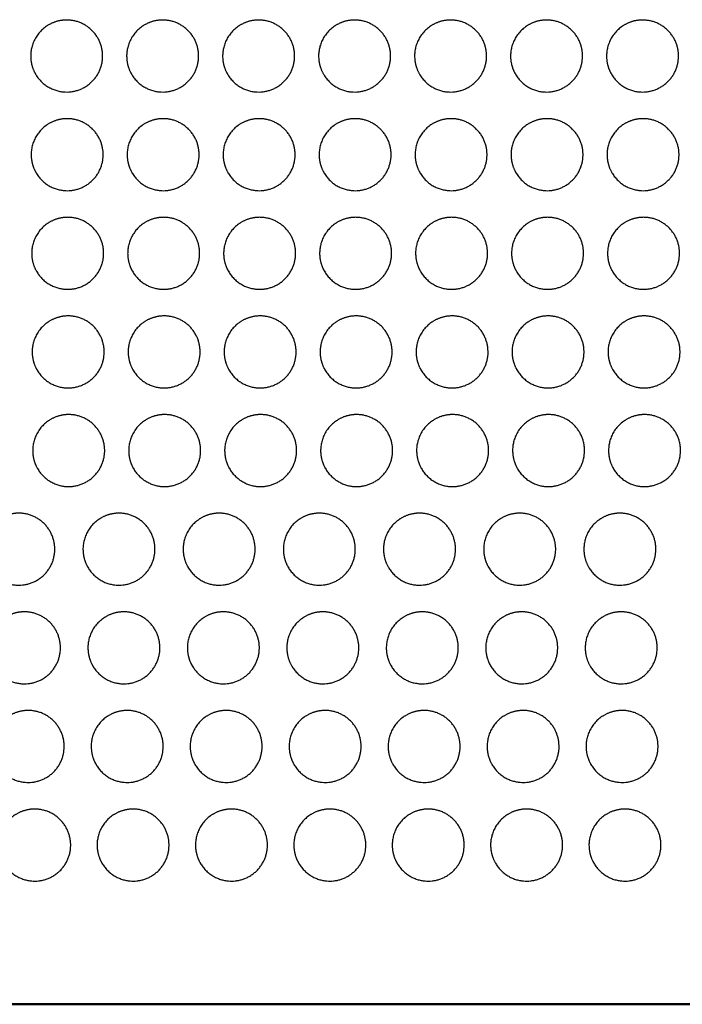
# Model space of a CAD drawing. Header units: millimetres. Extents: x -125 to 375, y 0 to 433.
# Tile 4 of 29: x 94 to 150, y 0 to 82. Entities that reach past the tile are written whole.
import ezdxf

# ---------------------------------------------------------------- set-up
doc = ezdxf.new("R2010")
doc.units = ezdxf.units.MM
doc.layers.add('Make2D$Visible$Curves', color=7, linetype='Continuous', true_color=0x000000)
doc.layers.add('Make2D$Visible$SceneSilhouetteCurves', color=7, linetype='Continuous', lineweight=50, true_color=0x000000)

msp = doc.modelspace()

# ---------------------------------------------------------------- linework, layer by layer
at = {"layer": 'Make2D$Visible$Curves', "color": 18, "lineweight": -3, "true_color": 0x000000}
for points in [[(125, 216.506), (187.5, 108.253), (250, 0)], [(250, 0), (185.501, 65.93), (121.001, 131.86)]]:
    msp.add_open_spline(points, degree=2, dxfattribs=at)
for points in [[(95.678, 77.534), (95.276, 78.23), (95.276, 79.034), (95.276, 80.766), (96.776, 81.632), (97.472, 82.034), (98.276, 82.034), (101.276, 82.034), (101.276, 79.034), (101.276, 76.034), (98.276, 76.034), (96.544, 76.034), (95.678, 77.534)], [(103.678, 77.534), (103.276, 78.23), (103.276, 79.034), (103.276, 80.766), (104.776, 81.632), (105.472, 82.034), (106.276, 82.034), (109.276, 82.034), (109.276, 79.034), (109.276, 76.034), (106.276, 76.034), (104.544, 76.034), (103.678, 77.534)], [(111.678, 77.534), (111.276, 78.23), (111.276, 79.034), (111.276, 80.766), (112.776, 81.632), (113.472, 82.034), (114.276, 82.034), (117.276, 82.034), (117.276, 79.034), (117.276, 76.034), (114.276, 76.034), (112.544, 76.034), (111.678, 77.534)], [(119.678, 77.534), (119.276, 78.23), (119.276, 79.034), (119.276, 80.766), (120.776, 81.632), (121.472, 82.034), (122.276, 82.034), (125.276, 82.034), (125.276, 79.034), (125.276, 76.034), (122.276, 76.034), (120.544, 76.034), (119.678, 77.534)], [(127.678, 77.534), (127.276, 78.23), (127.276, 79.034), (127.276, 80.766), (128.776, 81.632), (129.472, 82.034), (130.276, 82.034), (133.276, 82.034), (133.276, 79.034), (133.276, 76.034), (130.276, 76.034), (128.544, 76.034), (127.678, 77.534)], [(135.678, 77.534), (135.276, 78.23), (135.276, 79.034), (135.276, 80.766), (136.776, 81.632), (137.472, 82.034), (138.276, 82.034), (141.276, 82.034), (141.276, 79.034), (141.276, 76.034), (138.276, 76.034), (136.544, 76.034), (135.678, 77.534)], [(143.678, 77.534), (143.276, 78.23), (143.276, 79.034), (143.276, 80.766), (144.776, 81.632), (145.472, 82.034), (146.276, 82.034), (149.276, 82.034), (149.276, 79.034), (149.276, 76.034), (146.276, 76.034), (144.544, 76.034), (143.678, 77.534)], [(95.72, 69.313), (95.318, 70.01), (95.318, 70.813), (95.318, 72.546), (96.818, 73.412), (97.514, 73.813), (98.318, 73.813), (101.318, 73.813), (101.318, 70.813), (101.318, 67.813), (98.318, 67.813), (96.586, 67.813), (95.72, 69.313)], [(103.72, 69.313), (103.318, 70.01), (103.318, 70.813), (103.318, 72.546), (104.818, 73.412), (105.514, 73.813), (106.318, 73.813), (109.318, 73.813), (109.318, 70.813), (109.318, 67.813), (106.318, 67.813), (104.586, 67.813), (103.72, 69.313)], [(111.72, 69.313), (111.318, 70.01), (111.318, 70.813), (111.318, 72.546), (112.818, 73.412), (113.514, 73.813), (114.318, 73.813), (117.318, 73.813), (117.318, 70.813), (117.318, 67.813), (114.318, 67.813), (112.586, 67.813), (111.72, 69.313)], [(119.72, 69.313), (119.318, 70.01), (119.318, 70.813), (119.318, 72.546), (120.818, 73.412), (121.514, 73.813), (122.318, 73.813), (125.318, 73.813), (125.318, 70.813), (125.318, 67.813), (122.318, 67.813), (120.586, 67.813), (119.72, 69.313)], [(127.72, 69.313), (127.318, 70.01), (127.318, 70.813), (127.318, 72.546), (128.818, 73.412), (129.514, 73.813), (130.318, 73.813), (133.318, 73.813), (133.318, 70.813), (133.318, 67.813), (130.318, 67.813), (128.586, 67.813), (127.72, 69.313)], [(135.72, 69.313), (135.318, 70.01), (135.318, 70.813), (135.318, 72.546), (136.818, 73.412), (137.514, 73.813), (138.318, 73.813), (141.318, 73.813), (141.318, 70.813), (141.318, 67.813), (138.318, 67.813), (136.586, 67.813), (135.72, 69.313)], [(143.72, 69.313), (143.318, 70.01), (143.318, 70.813), (143.318, 72.546), (144.818, 73.412), (145.514, 73.813), (146.318, 73.813), (149.318, 73.813), (149.318, 70.813), (149.318, 67.813), (146.318, 67.813), (144.586, 67.813), (143.72, 69.313)], [(95.762, 61.093), (95.36, 61.789), (95.36, 62.593), (95.36, 64.325), (96.86, 65.191), (97.556, 65.593), (98.36, 65.593), (101.36, 65.593), (101.36, 62.593), (101.36, 59.593), (98.36, 59.593), (96.628, 59.593), (95.762, 61.093)], [(103.762, 61.093), (103.36, 61.789), (103.36, 62.593), (103.36, 64.325), (104.86, 65.191), (105.556, 65.593), (106.36, 65.593), (109.36, 65.593), (109.36, 62.593), (109.36, 59.593), (106.36, 59.593), (104.628, 59.593), (103.762, 61.093)], [(111.762, 61.093), (111.36, 61.789), (111.36, 62.593), (111.36, 64.325), (112.86, 65.191), (113.556, 65.593), (114.36, 65.593), (117.36, 65.593), (117.36, 62.593), (117.36, 59.593), (114.36, 59.593), (112.628, 59.593), (111.762, 61.093)], [(119.762, 61.093), (119.36, 61.789), (119.36, 62.593), (119.36, 64.325), (120.86, 65.191), (121.556, 65.593), (122.36, 65.593), (125.36, 65.593), (125.36, 62.593), (125.36, 59.593), (122.36, 59.593), (120.628, 59.593), (119.762, 61.093)], [(127.762, 61.093), (127.36, 61.789), (127.36, 62.593), (127.36, 64.325), (128.86, 65.191), (129.556, 65.593), (130.36, 65.593), (133.36, 65.593), (133.36, 62.593), (133.36, 59.593), (130.36, 59.593), (128.628, 59.593), (127.762, 61.093)], [(135.762, 61.093), (135.36, 61.789), (135.36, 62.593), (135.36, 64.325), (136.86, 65.191), (137.556, 65.593), (138.36, 65.593), (141.36, 65.593), (141.36, 62.593), (141.36, 59.593), (138.36, 59.593), (136.628, 59.593), (135.762, 61.093)], [(143.762, 61.093), (143.36, 61.789), (143.36, 62.593), (143.36, 64.325), (144.86, 65.191), (145.556, 65.593), (146.36, 65.593), (149.36, 65.593), (149.36, 62.593), (149.36, 59.593), (146.36, 59.593), (144.628, 59.593), (143.762, 61.093)], [(95.804, 52.873), (95.402, 53.569), (95.402, 54.373), (95.402, 56.105), (96.902, 56.971), (97.598, 57.373), (98.402, 57.373), (101.402, 57.373), (101.402, 54.373), (101.402, 51.373), (98.402, 51.373), (96.67, 51.373), (95.804, 52.873)], [(103.804, 52.873), (103.402, 53.569), (103.402, 54.373), (103.402, 56.105), (104.902, 56.971), (105.598, 57.373), (106.402, 57.373), (109.402, 57.373), (109.402, 54.373), (109.402, 51.373), (106.402, 51.373), (104.67, 51.373), (103.804, 52.873)], [(111.804, 52.873), (111.402, 53.569), (111.402, 54.373), (111.402, 56.105), (112.902, 56.971), (113.598, 57.373), (114.402, 57.373), (117.402, 57.373), (117.402, 54.373), (117.402, 51.373), (114.402, 51.373), (112.67, 51.373), (111.804, 52.873)], [(119.804, 52.873), (119.402, 53.569), (119.402, 54.373), (119.402, 56.105), (120.902, 56.971), (121.598, 57.373), (122.402, 57.373), (125.402, 57.373), (125.402, 54.373), (125.402, 51.373), (122.402, 51.373), (120.67, 51.373), (119.804, 52.873)], [(127.804, 52.873), (127.402, 53.569), (127.402, 54.373), (127.402, 56.105), (128.902, 56.971), (129.598, 57.373), (130.402, 57.373), (133.402, 57.373), (133.402, 54.373), (133.402, 51.373), (130.402, 51.373), (128.67, 51.373), (127.804, 52.873)], [(135.804, 52.873), (135.402, 53.569), (135.402, 54.373), (135.402, 56.105), (136.902, 56.971), (137.598, 57.373), (138.402, 57.373), (141.402, 57.373), (141.402, 54.373), (141.402, 51.373), (138.402, 51.373), (136.67, 51.373), (135.804, 52.873)], [(143.804, 52.873), (143.402, 53.569), (143.402, 54.373), (143.402, 56.105), (144.902, 56.971), (145.598, 57.373), (146.402, 57.373), (149.402, 57.373), (149.402, 54.373), (149.402, 51.373), (146.402, 51.373), (144.67, 51.373), (143.804, 52.873)], [(95.846, 44.652), (95.444, 45.348), (95.444, 46.152), (95.444, 47.884), (96.944, 48.75), (97.64, 49.152), (98.444, 49.152), (101.444, 49.152), (101.444, 46.152), (101.444, 43.152), (98.444, 43.152), (96.712, 43.152), (95.846, 44.652)], [(103.846, 44.652), (103.444, 45.348), (103.444, 46.152), (103.444, 47.884), (104.944, 48.75), (105.64, 49.152), (106.444, 49.152), (109.444, 49.152), (109.444, 46.152), (109.444, 43.152), (106.444, 43.152), (104.712, 43.152), (103.846, 44.652)], [(111.846, 44.652), (111.444, 45.348), (111.444, 46.152), (111.444, 47.884), (112.944, 48.75), (113.64, 49.152), (114.444, 49.152), (117.444, 49.152), (117.444, 46.152), (117.444, 43.152), (114.444, 43.152), (112.712, 43.152), (111.846, 44.652)], [(119.846, 44.652), (119.444, 45.348), (119.444, 46.152), (119.444, 47.884), (120.944, 48.75), (121.64, 49.152), (122.444, 49.152), (125.444, 49.152), (125.444, 46.152), (125.444, 43.152), (122.444, 43.152), (120.712, 43.152), (119.846, 44.652)], [(127.846, 44.652), (127.444, 45.348), (127.444, 46.152), (127.444, 47.884), (128.944, 48.75), (129.64, 49.152), (130.444, 49.152), (133.444, 49.152), (133.444, 46.152), (133.444, 43.152), (130.444, 43.152), (128.712, 43.152), (127.846, 44.652)], [(135.846, 44.652), (135.444, 45.348), (135.444, 46.152), (135.444, 47.884), (136.944, 48.75), (137.64, 49.152), (138.444, 49.152), (141.444, 49.152), (141.444, 46.152), (141.444, 43.152), (138.444, 43.152), (136.712, 43.152), (135.846, 44.652)], [(143.846, 44.652), (143.444, 45.348), (143.444, 46.152), (143.444, 47.884), (144.944, 48.75), (145.64, 49.152), (146.444, 49.152), (149.444, 49.152), (149.444, 46.152), (149.444, 43.152), (146.444, 43.152), (144.712, 43.152), (143.846, 44.652)], [(91.688, 36.432), (91.286, 37.128), (91.286, 37.932), (91.286, 39.664), (92.786, 40.53), (93.482, 40.932), (94.286, 40.932), (97.286, 40.932), (97.286, 37.932), (97.286, 34.932), (94.286, 34.932), (92.554, 34.932), (91.688, 36.432)], [(100.038, 36.432), (99.636, 37.128), (99.636, 37.932), (99.636, 39.664), (101.136, 40.53), (101.832, 40.932), (102.636, 40.932), (105.636, 40.932), (105.636, 37.932), (105.636, 34.932), (102.636, 34.932), (100.904, 34.932), (100.038, 36.432)], [(108.388, 36.432), (107.986, 37.128), (107.986, 37.932), (107.986, 39.664), (109.486, 40.53), (110.182, 40.932), (110.986, 40.932), (113.986, 40.932), (113.986, 37.932), (113.986, 34.932), (110.986, 34.932), (109.254, 34.932), (108.388, 36.432)], [(116.738, 36.432), (116.336, 37.128), (116.336, 37.932), (116.336, 39.664), (117.836, 40.53), (118.532, 40.932), (119.336, 40.932), (122.336, 40.932), (122.336, 37.932), (122.336, 34.932), (119.336, 34.932), (117.604, 34.932), (116.738, 36.432)], [(125.088, 36.432), (124.686, 37.128), (124.686, 37.932), (124.686, 39.664), (126.186, 40.53), (126.882, 40.932), (127.686, 40.932), (130.686, 40.932), (130.686, 37.932), (130.686, 34.932), (127.686, 34.932), (125.954, 34.932), (125.088, 36.432)], [(133.438, 36.432), (133.036, 37.128), (133.036, 37.932), (133.036, 39.664), (134.536, 40.53), (135.232, 40.932), (136.036, 40.932), (139.036, 40.932), (139.036, 37.932), (139.036, 34.932), (136.036, 34.932), (134.304, 34.932), (133.438, 36.432)], [(141.788, 36.432), (141.386, 37.128), (141.386, 37.932), (141.386, 39.664), (142.886, 40.53), (143.582, 40.932), (144.386, 40.932), (147.386, 40.932), (147.386, 37.932), (147.386, 34.932), (144.386, 34.932), (142.654, 34.932), (141.788, 36.432)], [(92.16, 28.211), (91.758, 28.907), (91.758, 29.711), (91.758, 31.443), (93.258, 32.309), (93.954, 32.711), (94.758, 32.711), (97.758, 32.711), (97.758, 29.711), (97.758, 26.711), (94.758, 26.711), (93.026, 26.711), (92.16, 28.211)], [(100.45, 28.211), (100.048, 28.907), (100.048, 29.711), (100.048, 31.443), (101.548, 32.309), (102.244, 32.711), (103.048, 32.711), (106.048, 32.711), (106.048, 29.711), (106.048, 26.711), (103.048, 26.711), (101.316, 26.711), (100.45, 28.211)], [(108.74, 28.211), (108.338, 28.907), (108.338, 29.711), (108.338, 31.443), (109.838, 32.309), (110.534, 32.711), (111.338, 32.711), (114.338, 32.711), (114.338, 29.711), (114.338, 26.711), (111.338, 26.711), (109.606, 26.711), (108.74, 28.211)], [(117.03, 28.211), (116.628, 28.907), (116.628, 29.711), (116.628, 31.443), (118.128, 32.309), (118.824, 32.711), (119.628, 32.711), (122.628, 32.711), (122.628, 29.711), (122.628, 26.711), (119.628, 26.711), (117.896, 26.711), (117.03, 28.211)], [(125.32, 28.211), (124.918, 28.907), (124.918, 29.711), (124.918, 31.443), (126.418, 32.309), (127.114, 32.711), (127.918, 32.711), (130.918, 32.711), (130.918, 29.711), (130.918, 26.711), (127.918, 26.711), (126.186, 26.711), (125.32, 28.211)], [(133.61, 28.211), (133.208, 28.907), (133.208, 29.711), (133.208, 31.443), (134.708, 32.309), (135.404, 32.711), (136.208, 32.711), (139.208, 32.711), (139.208, 29.711), (139.208, 26.711), (136.208, 26.711), (134.476, 26.711), (133.61, 28.211)], [(141.9, 28.211), (141.498, 28.907), (141.498, 29.711), (141.498, 31.443), (142.998, 32.309), (143.694, 32.711), (144.498, 32.711), (147.498, 32.711), (147.498, 29.711), (147.498, 26.711), (144.498, 26.711), (142.766, 26.711), (141.9, 28.211)], [(92.472, 19.991), (92.07, 20.687), (92.07, 21.491), (92.07, 23.223), (93.57, 24.089), (94.266, 24.491), (95.07, 24.491), (98.07, 24.491), (98.07, 21.491), (98.07, 18.491), (95.07, 18.491), (93.338, 18.491), (92.472, 19.991)], [(100.722, 19.991), (100.32, 20.687), (100.32, 21.491), (100.32, 23.223), (101.82, 24.089), (102.516, 24.491), (103.32, 24.491), (106.32, 24.491), (106.32, 21.491), (106.32, 18.491), (103.32, 18.491), (101.588, 18.491), (100.722, 19.991)], [(108.972, 19.991), (108.57, 20.687), (108.57, 21.491), (108.57, 23.223), (110.07, 24.089), (110.766, 24.491), (111.57, 24.491), (114.57, 24.491), (114.57, 21.491), (114.57, 18.491), (111.57, 18.491), (109.838, 18.491), (108.972, 19.991)], [(117.222, 19.991), (116.82, 20.687), (116.82, 21.491), (116.82, 23.223), (118.32, 24.089), (119.016, 24.491), (119.82, 24.491), (122.82, 24.491), (122.82, 21.491), (122.82, 18.491), (119.82, 18.491), (118.088, 18.491), (117.222, 19.991)], [(125.472, 19.991), (125.07, 20.687), (125.07, 21.491), (125.07, 23.223), (126.57, 24.089), (127.266, 24.491), (128.07, 24.491), (131.07, 24.491), (131.07, 21.491), (131.07, 18.491), (128.07, 18.491), (126.338, 18.491), (125.472, 19.991)], [(133.722, 19.991), (133.32, 20.687), (133.32, 21.491), (133.32, 23.223), (134.82, 24.089), (135.516, 24.491), (136.32, 24.491), (139.32, 24.491), (139.32, 21.491), (139.32, 18.491), (136.32, 18.491), (134.588, 18.491), (133.722, 19.991)], [(141.972, 19.991), (141.57, 20.687), (141.57, 21.491), (141.57, 23.223), (143.07, 24.089), (143.766, 24.491), (144.57, 24.491), (147.57, 24.491), (147.57, 21.491), (147.57, 18.491), (144.57, 18.491), (142.838, 18.491), (141.972, 19.991)], [(93.014, 11.77), (92.612, 12.467), (92.612, 13.27), (92.612, 15.002), (94.112, 15.869), (94.808, 16.27), (95.612, 16.27), (98.612, 16.27), (98.612, 13.27), (98.612, 10.27), (95.612, 10.27), (93.88, 10.27), (93.014, 11.77)], [(101.214, 11.77), (100.812, 12.467), (100.812, 13.27), (100.812, 15.002), (102.312, 15.869), (103.008, 16.27), (103.812, 16.27), (106.812, 16.27), (106.812, 13.27), (106.812, 10.27), (103.812, 10.27), (102.08, 10.27), (101.214, 11.77)], [(109.414, 11.77), (109.012, 12.467), (109.012, 13.27), (109.012, 15.002), (110.512, 15.869), (111.208, 16.27), (112.012, 16.27), (115.012, 16.27), (115.012, 13.27), (115.012, 10.27), (112.012, 10.27), (110.28, 10.27), (109.414, 11.77)], [(117.614, 11.77), (117.212, 12.467), (117.212, 13.27), (117.212, 15.002), (118.712, 15.869), (119.408, 16.27), (120.212, 16.27), (123.212, 16.27), (123.212, 13.27), (123.212, 10.27), (120.212, 10.27), (118.48, 10.27), (117.614, 11.77)], [(125.814, 11.77), (125.412, 12.467), (125.412, 13.27), (125.412, 15.002), (126.912, 15.869), (127.608, 16.27), (128.412, 16.27), (131.412, 16.27), (131.412, 13.27), (131.412, 10.27), (128.412, 10.27), (126.68, 10.27), (125.814, 11.77)], [(134.014, 11.77), (133.612, 12.467), (133.612, 13.27), (133.612, 15.002), (135.112, 15.869), (135.808, 16.27), (136.612, 16.27), (139.612, 16.27), (139.612, 13.27), (139.612, 10.27), (136.612, 10.27), (134.88, 10.27), (134.014, 11.77)], [(142.214, 11.77), (141.812, 12.467), (141.812, 13.27), (141.812, 15.002), (143.312, 15.869), (144.008, 16.27), (144.812, 16.27), (147.812, 16.27), (147.812, 13.27), (147.812, 10.27), (144.812, 10.27), (143.08, 10.27), (142.214, 11.77)]]:
    msp.add_rational_spline(points, [0.868347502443, 0.900099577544, 1, 0.807007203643, 0.868347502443, 0.900099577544, 1, 0.707106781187, 1, 0.707106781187, 1, 0.807007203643, 0.868347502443], degree=2, knots=[16.000643, 16.000643, 16.000643, 18.053177, 18.053177, 21.530077, 21.530077, 23.138962, 23.138962, 29.156688, 29.156688, 35.174414, 35.174414, 39.139605, 39.139605, 39.139605], dxfattribs=at)
for points, weights in [([(95.603, 77.672), (95.639, 77.602), (95.678, 77.534)], [0.979325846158, 0.989269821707, 1]), ([(103.603, 77.672), (103.639, 77.602), (103.678, 77.534)], [0.979325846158, 0.989269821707, 1]), ([(111.603, 77.672), (111.639, 77.602), (111.678, 77.534)], [0.979325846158, 0.989269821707, 1]), ([(135.603, 77.672), (135.639, 77.602), (135.678, 77.534)], [0.979325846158, 0.989269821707, 1]), ([(143.603, 77.672), (143.639, 77.602), (143.678, 77.534)], [0.979325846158, 0.989269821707, 1]), ([(95.645, 69.451), (95.681, 69.381), (95.72, 69.313)], [0.979325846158, 0.989269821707, 1]), ([(119.645, 69.451), (119.681, 69.381), (119.72, 69.313)], [0.979325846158, 0.989269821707, 1]), ([(127.645, 69.451), (127.681, 69.381), (127.72, 69.313)], [0.979325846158, 0.989269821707, 1]), ([(135.645, 69.451), (135.681, 69.381), (135.72, 69.313)], [0.979325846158, 0.989269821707, 1]), ([(103.687, 61.231), (103.723, 61.161), (103.762, 61.093)], [0.979325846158, 0.989269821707, 1]), ([(111.687, 61.231), (111.723, 61.161), (111.762, 61.093)], [0.979325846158, 0.989269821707, 1]), ([(119.687, 61.231), (119.723, 61.161), (119.762, 61.093)], [0.979325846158, 0.989269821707, 1]), ([(143.687, 61.231), (143.723, 61.161), (143.762, 61.093)], [0.979325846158, 0.989269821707, 1]), ([(95.729, 53.011), (95.765, 52.941), (95.804, 52.873)], [0.979325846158, 0.989269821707, 1]), ([(119.729, 53.011), (119.765, 52.941), (119.804, 52.873)], [0.979325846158, 0.989269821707, 1]), ([(127.729, 53.011), (127.765, 52.941), (127.804, 52.873)], [0.979325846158, 0.989269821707, 1]), ([(135.729, 53.011), (135.765, 52.941), (135.804, 52.873)], [0.979325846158, 0.989269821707, 1]), ([(103.771, 44.79), (103.807, 44.72), (103.846, 44.652)], [0.979325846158, 0.989269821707, 1]), ([(111.771, 44.79), (111.807, 44.72), (111.846, 44.652)], [0.979325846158, 0.989269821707, 1]), ([(119.771, 44.79), (119.807, 44.72), (119.846, 44.652)], [0.979325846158, 0.989269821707, 1]), ([(143.771, 44.79), (143.807, 44.72), (143.846, 44.652)], [0.979325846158, 0.989269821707, 1]), ([(99.963, 36.57), (99.999, 36.5), (100.038, 36.432)], [0.979325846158, 0.989269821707, 1]), ([(108.313, 36.57), (108.349, 36.5), (108.388, 36.432)], [0.979325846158, 0.989269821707, 1]), ([(116.663, 36.57), (116.699, 36.5), (116.738, 36.432)], [0.979325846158, 0.989269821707, 1]), ([(100.375, 28.349), (100.411, 28.279), (100.45, 28.211)], [0.979325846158, 0.989269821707, 1]), ([(108.665, 28.349), (108.701, 28.279), (108.74, 28.211)], [0.979325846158, 0.989269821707, 1]), ([(125.245, 28.349), (125.281, 28.279), (125.32, 28.211)], [0.979325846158, 0.989269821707, 1]), ([(133.535, 28.349), (133.571, 28.279), (133.61, 28.211)], [0.979325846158, 0.989269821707, 1]), ([(100.647, 20.129), (100.683, 20.059), (100.722, 19.991)], [0.979325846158, 0.989269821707, 1]), ([(101.139, 11.908), (101.175, 11.838), (101.214, 11.77)], [0.999555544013, 0.999435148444, 1]), ([(117.539, 11.908), (117.575, 11.838), (117.614, 11.77)], [0.999555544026, 0.999435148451, 1]), ([(125.739, 11.908), (125.775, 11.838), (125.814, 11.77)], [0.999555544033, 0.999435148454, 1]), ([(142.139, 11.908), (142.175, 11.838), (142.214, 11.77)], [0.999555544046, 0.999435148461, 1])]:
    msp.add_rational_spline(points, weights, degree=2, dxfattribs=at)
at = {"layer": 'Make2D$Visible$Curves', "color": 18, "true_color": 0x000000}
msp.add_open_spline([(250, 0), (125, 0), (0, 0)], degree=2, dxfattribs=at)
at = {"layer": 'Make2D$Visible$SceneSilhouetteCurves', "color": 18, "true_color": 0x000000}
msp.add_open_spline([(250, 0), (125, 0), (0, 0)], degree=2, dxfattribs=at)

doc.saveas('drawing.dxf')
